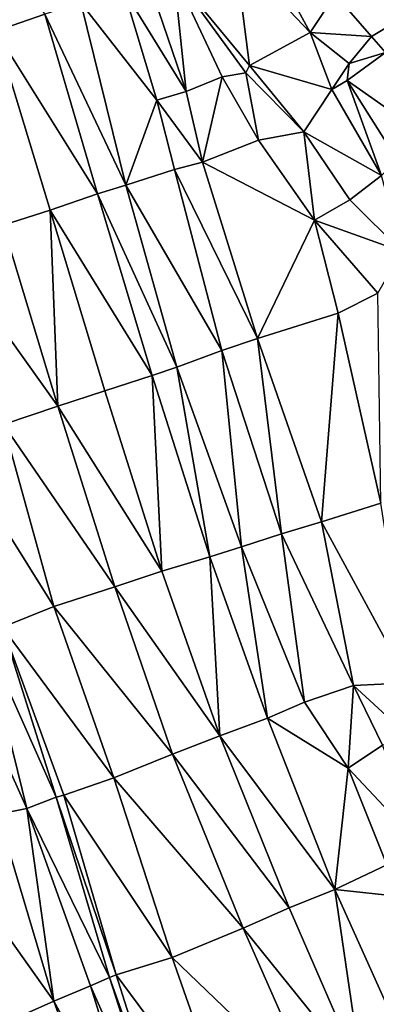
# Model space of a CAD drawing. Header units: feet. Extents: x 116535 to 120173, y 200032 to 203855.
# Tile 8 of 87: x 118471 to 118556, y 200688 to 200921. Entities that reach past the tile are written whole.
import ezdxf

# ---------------------------------------------------------------- set-up
doc = ezdxf.new("R2010")
doc.units = ezdxf.units.FT
doc.header["$MEASUREMENT"] = 0
doc.layers.add('V-TOPO-TINN-3DFC', color=3, linetype='Continuous')

msp = doc.modelspace()

# ---------------------------------------------------------------- linework, layer by layer
at = {"layer": 'V-TOPO-TINN-3DFC'}
for points in [[(118477.417387, 200922.730272, 572.579061), (118453.014004, 200962.253055, 572.948891), (118465.712383, 200918.738218, 573.030339)], [(118526.13, 200910.5598, 563.32), (118522.7197, 200937.1019, 586.936), (118508.1306, 200932.3035, 563.327)], [(118522.7197, 200937.1019, 586.936), (118526.13, 200910.5598, 563.32), (118540.5031, 200918.3984, 589.17)], [(118522.7197, 200937.1019, 586.936), (118540.5031, 200918.3984, 589.17), (118530.8584, 200936.1948, 590.22)], [(118540.5031, 200918.3984, 589.17), (118546.4526, 200927.4151, 595.815), (118530.8584, 200936.1948, 590.22)], [(118511.0188, 200904.3713, 563.911), (118508.1306, 200932.3035, 563.327), (118502.2461, 200930.1633, 563.176)], [(118525.2379, 200908.8346, 563.251), (118526.13, 200910.5598, 563.32), (118508.1306, 200932.3035, 563.327)], [(118525.2379, 200908.8346, 563.251), (118508.1306, 200932.3035, 563.327), (118519.5955, 200907.8626, 564.115)], [(118519.5955, 200907.8626, 564.115), (118508.1306, 200932.3035, 563.327), (118511.0188, 200904.3713, 563.911)], [(118511.0188, 200904.3713, 563.911), (118502.2461, 200930.1633, 563.176), (118496.1856, 200928.4362, 563.358)], [(118504.0472, 200902.3101, 562.785), (118496.1856, 200928.4362, 563.358), (118485.9958, 200925.468, 570.216)], [(118511.0188, 200904.3713, 563.911), (118496.1856, 200928.4362, 563.358), (118504.0472, 200902.3101, 562.785)], [(118555.0743, 200917.4523, 595.197), (118546.4526, 200927.4151, 595.815), (118540.5031, 200918.3984, 589.17)], [(118568.1034, 200925.1829, 598.552), (118546.4526, 200927.4151, 595.815), (118555.0743, 200917.4523, 595.197)], [(118496.7197, 200882.1395, 570.534), (118485.9958, 200925.468, 570.216), (118477.417387, 200922.730272, 572.579061)], [(118496.7197, 200882.1395, 570.534), (118504.0472, 200902.3101, 562.785), (118485.9958, 200925.468, 570.216)], [(118568.1034, 200925.1829, 598.552), (118555.0743, 200917.4523, 595.197), (118558.4596, 200913.604, 591.888)], [(118477.417387, 200922.730272, 572.579061), (118465.712383, 200918.738218, 573.030339), (118489.947778, 200880.100022, 572.550748)], [(118477.417387, 200922.730272, 572.579061), (118489.947778, 200880.100022, 572.550748), (118496.7197, 200882.1395, 570.534)], [(118467.560255, 200872.660293, 573.250084), (118478.680948, 200876.257866, 573.135215), (118465.712383, 200918.738218, 573.030339)], [(118489.947778, 200880.100022, 572.550748), (118465.712383, 200918.738218, 573.030339), (118478.680948, 200876.257866, 573.135215)], [(118545.6646, 200904.8923, 585.296), (118540.5031, 200918.3984, 589.17), (118526.13, 200910.5598, 563.32)], [(118545.6646, 200904.8923, 585.296), (118549.7759, 200911.0598, 590.585), (118540.5031, 200918.3984, 589.17)], [(118555.0743, 200917.4523, 595.197), (118540.5031, 200918.3984, 589.17), (118549.7759, 200911.0598, 590.585)], [(118555.0743, 200917.4523, 595.197), (118549.7759, 200911.0598, 590.585), (118558.4596, 200913.604, 591.888)], [(118549.3319, 200906.9875, 588.713), (118558.4596, 200913.604, 591.888), (118549.7759, 200911.0598, 590.585)], [(118549.3319, 200906.9875, 588.713), (118561.5888, 200898.3718, 590.963), (118558.4596, 200913.604, 591.888)], [(118526.13, 200910.5598, 563.32), (118525.2379, 200908.8346, 563.251), (118539.021, 200894.8005, 565.249)], [(118526.13, 200910.5598, 563.32), (118539.021, 200894.8005, 565.249), (118545.6646, 200904.8923, 585.296)], [(118545.6646, 200904.8923, 585.296), (118549.3319, 200906.9875, 588.713), (118549.7759, 200911.0598, 590.585)], [(118519.5955, 200907.8626, 564.115), (118511.0188, 200904.3713, 563.911), (118514.8921, 200887.5879, 564.156)], [(118519.5955, 200907.8626, 564.115), (118514.8921, 200887.5879, 564.156), (118528.1992, 200892.7974, 565.11)], [(118525.2379, 200908.8346, 563.251), (118519.5955, 200907.8626, 564.115), (118528.1992, 200892.7974, 565.11)], [(118525.2379, 200908.8346, 563.251), (118528.1992, 200892.7974, 565.11), (118539.021, 200894.8005, 565.249)], [(118557.4525, 200884.4537, 585.275), (118549.3319, 200906.9875, 588.713), (118545.6646, 200904.8923, 585.296)], [(118549.3319, 200906.9875, 588.713), (118557.4525, 200884.4537, 585.275), (118561.2588, 200888.12, 589.057)], [(118549.3319, 200906.9875, 588.713), (118561.2588, 200888.12, 589.057), (118561.5888, 200898.3718, 590.963)], [(118514.8921, 200887.5879, 564.156), (118511.0188, 200904.3713, 563.911), (118504.0472, 200902.3101, 562.785)], [(118557.4525, 200884.4537, 585.275), (118545.6646, 200904.8923, 585.296), (118539.021, 200894.8005, 565.249)], [(118496.7197, 200882.1395, 570.534), (118508.2496, 200885.9088, 563.406), (118504.0472, 200902.3101, 562.785)], [(118508.2496, 200885.9088, 563.406), (118514.8921, 200887.5879, 564.156), (118504.0472, 200902.3101, 562.785)], [(118539.021, 200894.8005, 565.249), (118528.1992, 200892.7974, 565.11), (118541.5622, 200873.8828, 566.049)], [(118549.9229, 200878.6472, 564.633), (118539.021, 200894.8005, 565.249), (118541.5622, 200873.8828, 566.049)], [(118549.9229, 200878.6472, 564.633), (118557.4525, 200884.4537, 585.275), (118539.021, 200894.8005, 565.249)], [(118528.1992, 200892.7974, 565.11), (118514.8921, 200887.5879, 564.156), (118541.5622, 200873.8828, 566.049)], [(118527.9651, 200845.7226, 564.041), (118514.8921, 200887.5879, 564.156), (118508.2496, 200885.9088, 563.406)], [(118541.5622, 200873.8828, 566.049), (118514.8921, 200887.5879, 564.156), (118527.9651, 200845.7226, 564.041)], [(118519.4995, 200842.9194, 563.941), (118508.2496, 200885.9088, 563.406), (118496.7197, 200882.1395, 570.534)], [(118519.4995, 200842.9194, 563.941), (118527.9651, 200845.7226, 564.041), (118508.2496, 200885.9088, 563.406)], [(118562.3449, 200866.4342, 563.866), (118557.4525, 200884.4537, 585.275), (118549.9229, 200878.6472, 564.633)], [(118489.947778, 200880.100022, 572.550748), (118508.8126, 200838.9881, 571.015), (118496.7197, 200882.1395, 570.534)], [(118508.8126, 200838.9881, 571.015), (118519.4995, 200842.9194, 563.941), (118496.7197, 200882.1395, 570.534)], [(118489.947778, 200880.100022, 572.550748), (118478.680948, 200876.257866, 573.135215), (118502.96339, 200837.006971, 572.51743)], [(118489.947778, 200880.100022, 572.550748), (118502.96339, 200837.006971, 572.51743), (118508.8126, 200838.9881, 571.015)], [(118562.3449, 200866.4342, 563.866), (118549.9229, 200878.6472, 564.633), (118541.5622, 200873.8828, 566.049)], [(118480.551734, 200829.720625, 573.488261), (118478.680948, 200876.257866, 573.135215), (118467.560255, 200872.660293, 573.250084)], [(118502.96339, 200837.006971, 572.51743), (118478.680948, 200876.257866, 573.135215), (118491.740061, 200833.314018, 573.210284)], [(118480.551734, 200829.720625, 573.488261), (118491.740061, 200833.314018, 573.210284), (118478.680948, 200876.257866, 573.135215)], [(118480.551734, 200829.720625, 573.488261), (118467.560255, 200872.660293, 573.250084), (118453.1562, 200867.9284, 572.503)], [(118541.5622, 200873.8828, 566.049), (118527.9651, 200845.7226, 564.041), (118547.1907, 200851.8011, 566.049)], [(118562.3449, 200866.4342, 563.866), (118541.5622, 200873.8828, 566.049), (118556.6034, 200856.5265, 565.667)], [(118541.5622, 200873.8828, 566.049), (118547.1907, 200851.8011, 566.049), (118556.6034, 200856.5265, 565.667)], [(118480.551734, 200829.720625, 573.488261), (118453.1562, 200867.9284, 572.503), (118467.5893, 200825.326, 573.175)], [(118556.6034, 200856.5265, 565.667), (118547.1907, 200851.8011, 566.049), (118557.3295, 200806.6445, 565.938)], [(118547.1907, 200851.8011, 566.049), (118527.9651, 200845.7226, 564.041), (118543.1814, 200802.2841, 566.059)], [(118547.1907, 200851.8011, 566.049), (118543.1814, 200802.2841, 566.059), (118557.3295, 200806.6445, 565.938)], [(118533.7306, 200799.3629, 564.57), (118527.9651, 200845.7226, 564.041), (118519.4995, 200842.9194, 563.941)], [(118533.7306, 200799.3629, 564.57), (118543.1814, 200802.2841, 566.059), (118527.9651, 200845.7226, 564.041)], [(118524.1838, 200796.3407, 570.971), (118519.4995, 200842.9194, 563.941), (118508.8126, 200838.9881, 571.015)], [(118524.1838, 200796.3407, 570.971), (118533.7306, 200799.3629, 564.57), (118519.4995, 200842.9194, 563.941)], [(118516.640073, 200793.906743, 572.742996), (118508.8126, 200838.9881, 571.015), (118502.96339, 200837.006971, 572.51743)], [(118516.640073, 200793.906743, 572.742996), (118524.1838, 200796.3407, 570.971), (118508.8126, 200838.9881, 571.015)], [(118505.253149, 200790.568135, 573.485597), (118502.96339, 200837.006971, 572.51743), (118491.740061, 200833.314018, 573.210284)], [(118516.640073, 200793.906743, 572.742996), (118502.96339, 200837.006971, 572.51743), (118505.253149, 200790.568135, 573.485597)], [(118505.253149, 200790.568135, 573.485597), (118491.740061, 200833.314018, 573.210284), (118480.551734, 200829.720625, 573.488261)], [(118494.061386, 200786.793036, 573.869356), (118480.551734, 200829.720625, 573.488261), (118467.5893, 200825.326, 573.175)], [(118494.061386, 200786.793036, 573.869356), (118505.253149, 200790.568135, 573.485597), (118480.551734, 200829.720625, 573.488261)], [(118479.6013, 200782.1615, 573.122), (118467.5893, 200825.326, 573.175), (118454.3573, 200822.3237, 564.435)], [(118494.061386, 200786.793036, 573.869356), (118467.5893, 200825.326, 573.175), (118479.6013, 200782.1615, 573.122)], [(118479.6013, 200782.1615, 573.122), (118454.3573, 200822.3237, 564.435), (118467.4133, 200777.2551, 564.457)], [(118563.956, 200764.0161, 565.741), (118557.3295, 200806.6445, 565.938), (118543.1814, 200802.2841, 566.059)], [(118550.825, 200763.396, 566.45), (118543.1814, 200802.2841, 566.059), (118533.7306, 200799.3629, 564.57)], [(118563.956, 200764.0161, 565.741), (118543.1814, 200802.2841, 566.059), (118550.825, 200763.396, 566.45)], [(118539.19, 200759.4357, 571.776), (118533.7306, 200799.3629, 564.57), (118524.1838, 200796.3407, 570.971)], [(118539.19, 200759.4357, 571.776), (118550.825, 200763.396, 566.45), (118533.7306, 200799.3629, 564.57)], [(118516.640073, 200793.906743, 572.742996), (118530.343373, 200755.63606, 573.113974), (118524.1838, 200796.3407, 570.971)], [(118530.343373, 200755.63606, 573.113974), (118539.19, 200759.4357, 571.776), (118524.1838, 200796.3407, 570.971)], [(118516.640073, 200793.906743, 572.742996), (118505.253149, 200790.568135, 573.485597), (118519.06033, 200751.492422, 573.90721)], [(118516.640073, 200793.906743, 572.742996), (118519.06033, 200751.492422, 573.90721), (118530.343373, 200755.63606, 573.113974)], [(118494.061386, 200786.793036, 573.869356), (118519.06033, 200751.492422, 573.90721), (118505.253149, 200790.568135, 573.485597)], [(118507.782135, 200747.081584, 574.369262), (118494.061386, 200786.793036, 573.869356), (118479.6013, 200782.1615, 573.122)], [(118507.782135, 200747.081584, 574.369262), (118519.06033, 200751.492422, 573.90721), (118494.061386, 200786.793036, 573.869356)], [(118493.8664, 200741.5163, 573.857), (118479.6013, 200782.1615, 573.122), (118467.4133, 200777.2551, 564.457)], [(118507.782135, 200747.081584, 574.369262), (118479.6013, 200782.1615, 573.122), (118493.8664, 200741.5163, 573.857)], [(118480.1283, 200736.8949, 564.336), (118467.4133, 200777.2551, 564.457), (118462.92, 200775.431, 561.717)], [(118493.8664, 200741.5163, 573.857), (118467.4133, 200777.2551, 564.457), (118481.9425, 200737.359, 565.272)], [(118481.9425, 200737.359, 565.272), (118467.4133, 200777.2551, 564.457), (118480.1283, 200736.8949, 564.336)], [(118473.1328, 200734.2197, 560.981), (118462.92, 200775.431, 561.717), (118455.8554, 200772.6738, 557.494)], [(118480.1283, 200736.8949, 564.336), (118462.92, 200775.431, 561.717), (118473.1328, 200734.2197, 560.981)], [(118473.1328, 200734.2197, 560.981), (118455.8554, 200772.6738, 557.494), (118466.2752, 200732.8556, 557.278)], [(118549.5399, 200743.8025, 571.803), (118550.825, 200763.396, 566.45), (118539.19, 200759.4357, 571.776)], [(118557.7475, 200749.2059, 566.557), (118550.825, 200763.396, 566.45), (118549.5399, 200743.8025, 571.803)], [(118563.466, 200751.7651, 566.191), (118563.956, 200764.0161, 565.741), (118550.825, 200763.396, 566.45)], [(118563.466, 200751.7651, 566.191), (118550.825, 200763.396, 566.45), (118557.7475, 200749.2059, 566.557)], [(118530.343373, 200755.63606, 573.113974), (118549.5399, 200743.8025, 571.803), (118539.19, 200759.4357, 571.776)], [(118530.343373, 200755.63606, 573.113974), (118519.06033, 200751.492422, 573.90721), (118546.370382, 200714.99149, 573.747692)], [(118530.343373, 200755.63606, 573.113974), (118546.370382, 200714.99149, 573.747692), (118549.5399, 200743.8025, 571.803)], [(118507.782135, 200747.081584, 574.369262), (118535.509011, 200710.659994, 574.611614), (118519.06033, 200751.492422, 573.90721)], [(118546.370382, 200714.99149, 573.747692), (118519.06033, 200751.492422, 573.90721), (118535.509011, 200710.659994, 574.611614)], [(118567.7323, 200724.5169, 567), (118557.7475, 200749.2059, 566.557), (118549.5399, 200743.8025, 571.803)], [(118524.565379, 200705.835948, 575.23419), (118507.782135, 200747.081584, 574.369262), (118493.8664, 200741.5163, 573.857)], [(118524.565379, 200705.835948, 575.23419), (118535.509011, 200710.659994, 574.611614), (118507.782135, 200747.081584, 574.369262)], [(118546.370382, 200714.99149, 573.747692), (118558.7556, 200720.8176, 573.039), (118549.5399, 200743.8025, 571.803)], [(118558.7556, 200720.8176, 573.039), (118567.7323, 200724.5169, 567), (118549.5399, 200743.8025, 571.803)], [(118507.7425, 200698.8599, 574.393), (118493.8664, 200741.5163, 573.857), (118481.9425, 200737.359, 565.272)], [(118524.565379, 200705.835948, 575.23419), (118493.8664, 200741.5163, 573.857), (118507.7425, 200698.8599, 574.393)], [(118492.7763, 200694.0645, 564.013), (118480.1283, 200736.8949, 564.336), (118473.1328, 200734.2197, 560.981)], [(118494.4075, 200694.7516, 564.309), (118481.9425, 200737.359, 565.272), (118480.1283, 200736.8949, 564.336)], [(118494.4075, 200694.7516, 564.309), (118480.1283, 200736.8949, 564.336), (118492.7763, 200694.0645, 564.013)], [(118507.7425, 200698.8599, 574.393), (118481.9425, 200737.359, 565.272), (118494.4075, 200694.7516, 564.309)], [(118479.5773, 200688.47, 557.505), (118466.2752, 200732.8556, 557.278), (118450.2099, 200729.7463, 558.19)], [(118479.5773, 200688.47, 557.505), (118473.1328, 200734.2197, 560.981), (118466.2752, 200732.8556, 557.278)], [(118492.7763, 200694.0645, 564.013), (118473.1328, 200734.2197, 560.981), (118488.282, 200692.1323, 563.94)], [(118488.282, 200692.1323, 563.94), (118473.1328, 200734.2197, 560.981), (118479.5773, 200688.47, 557.505)], [(118479.5773, 200688.47, 557.505), (118450.2099, 200729.7463, 558.19), (118463.496, 200681.3895, 558.195)], [(118546.370382, 200714.99149, 573.747692), (118562.5929, 200713.242, 573.227), (118558.7556, 200720.8176, 573.039)], [(118546.370382, 200714.99149, 573.747692), (118535.509011, 200710.659994, 574.611614), (118552.892302, 200670.748471, 575.608641)], [(118546.370382, 200714.99149, 573.747692), (118564.14429, 200675.550847, 574.71004), (118562.5929, 200713.242, 573.227)], [(118546.370382, 200714.99149, 573.747692), (118552.892302, 200670.748471, 575.608641), (118564.14429, 200675.550847, 574.71004)], [(118524.565379, 200705.835948, 575.23419), (118552.892302, 200670.748471, 575.608641), (118535.509011, 200710.659994, 574.611614)], [(118542.328721, 200665.625186, 576.124381), (118524.565379, 200705.835948, 575.23419), (118507.7425, 200698.8599, 574.393)], [(118542.328721, 200665.625186, 576.124381), (118552.892302, 200670.748471, 575.608641), (118524.565379, 200705.835948, 575.23419)], [(118522.4027, 200657.0705, 574.896), (118507.7425, 200698.8599, 574.393), (118494.4075, 200694.7516, 564.309)], [(118542.328721, 200665.625186, 576.124381), (118507.7425, 200698.8599, 574.393), (118522.4027, 200657.0705, 574.896)], [(118507.1655, 200649.5209, 563.941), (118492.7763, 200694.0645, 564.013), (118488.282, 200692.1323, 563.94)], [(118508.5656, 200650.053, 564.258), (118494.4075, 200694.7516, 564.309), (118492.7763, 200694.0645, 564.013)], [(118507.1655, 200649.5209, 563.941), (118508.5656, 200650.053, 564.258), (118492.7763, 200694.0645, 564.013)], [(118522.4027, 200657.0705, 574.896), (118494.4075, 200694.7516, 564.309), (118508.5656, 200650.053, 564.258)], [(118502.2951, 200647.3658, 563.295), (118488.282, 200692.1323, 563.94), (118479.5773, 200688.47, 557.505)], [(118507.1655, 200649.5209, 563.941), (118488.282, 200692.1323, 563.94), (118502.2951, 200647.3658, 563.295)], [(118495.4126, 200644.6096, 558.228), (118479.5773, 200688.47, 557.505), (118463.496, 200681.3895, 558.195)], [(118502.2951, 200647.3658, 563.295), (118479.5773, 200688.47, 557.505), (118495.4126, 200644.6096, 558.228)]]:
    msp.add_3dface(points, dxfattribs=at)

doc.saveas('drawing.dxf')
